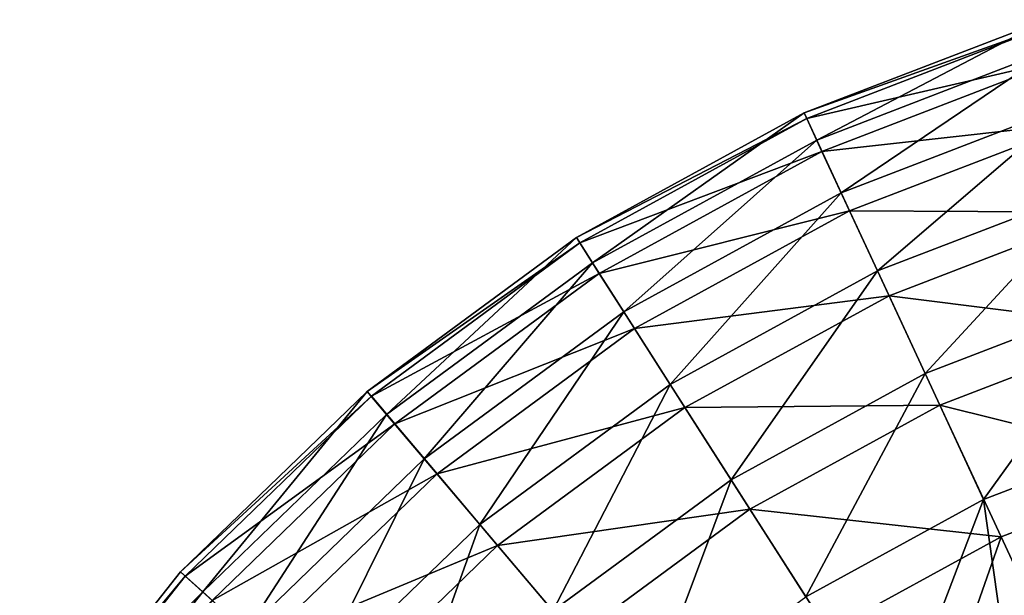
# Model space of a CAD drawing. Header units: millimetres. Extents: x 5 to 159, y 108 to 1015.
# Tile 28 of 250: x 104 to 119, y 164 to 173. Entities that reach past the tile are written whole.
import ezdxf

# ---------------------------------------------------------------- set-up
doc = ezdxf.new("R2010")
doc.units = ezdxf.units.MM
doc.header["$LTSCALE"] = 25.4
doc.layers.get('0').update_dxf_attribs({"true_color": 0xff5454})

# ---------------------------------------------------------------- blocks, each defined once
blk = doc.blocks.new('SPIDER-6792-9745.STL#2')
at = {"color": 7, "true_color": 0xffffff}
mesh = blk.add_polyface(dxfattribs=at)
corners = [(116.336, 171.361, 47.228), (119.922, 173.242, 42.749), (116.139, 171.785, 42.749), (120.061, 172.796, 47.228)]
mesh.append_faces([[corners[k] for k in face] for face in [(0, 1, 2), (1, 0, 3)]], dxfattribs={"vtx0": -1, "color": 7})
mesh = blk.add_polyface(dxfattribs=at)
corners = [(116.139, 171.785, 42.749), (119.951, 173.149, 39.058), (116.18, 171.696, 39.058), (119.922, 173.242, 42.749)]
mesh.append_faces([[corners[k] for k in face] for face in [(0, 1, 2), (1, 0, 3)]], dxfattribs={"vtx0": -1, "color": 7})
mesh = blk.add_polyface(dxfattribs=at)
corners = [(116.18, 171.696, 39.058), (120.119, 172.609, 35.41), (116.418, 171.184, 35.41), (119.951, 173.149, 39.058)]
mesh.append_faces([[corners[k] for k in face] for face in [(0, 1, 2), (1, 0, 3)]], dxfattribs={"vtx0": -1, "color": 7})
mesh = blk.add_polyface(dxfattribs=at)
corners = [(116.719, 170.535, 51.638), (120.061, 172.796, 47.228), (116.336, 171.361, 47.228), (120.331, 171.926, 51.638)]
mesh.append_faces([[corners[k] for k in face] for face in [(0, 1, 2), (1, 0, 3)]], dxfattribs={"vtx0": -1, "color": 7})
mesh = blk.add_polyface(dxfattribs=at)
corners = [(116.418, 171.184, 35.41), (120.422, 171.631, 31.862), (116.849, 170.255, 31.862), (120.119, 172.609, 35.41)]
mesh.append_faces([[corners[k] for k in face] for face in [(0, 1, 2), (1, 0, 3)]], dxfattribs={"vtx0": -1, "color": 7})
mesh = blk.add_polyface(dxfattribs=at)
corners = [(117.285, 169.315, 55.936), (120.331, 171.926, 51.638), (116.719, 170.535, 51.638), (120.729, 170.641, 55.936)]
mesh.append_faces([[corners[k] for k in face] for face in [(0, 1, 2), (1, 0, 3)]], dxfattribs={"vtx0": -1, "color": 7})
mesh = blk.add_polyface(dxfattribs=at)
corners = [(112.835, 169.443, 47.228), (116.139, 171.785, 42.749), (112.584, 169.837, 42.749), (116.336, 171.361, 47.228)]
mesh.append_faces([[corners[k] for k in face] for face in [(0, 1, 2), (1, 0, 3)]], dxfattribs={"vtx0": -1, "color": 7})
mesh = blk.add_polyface(dxfattribs=at)
corners = [(112.584, 169.837, 42.749), (116.18, 171.696, 39.058), (112.636, 169.754, 39.058), (116.139, 171.785, 42.749)]
mesh.append_faces([[corners[k] for k in face] for face in [(0, 1, 2), (1, 0, 3)]], dxfattribs={"vtx0": -1, "color": 7})
mesh = blk.add_polyface(dxfattribs=at)
corners = [(112.636, 169.754, 39.058), (116.418, 171.184, 35.41), (112.941, 169.278, 35.41), (116.18, 171.696, 39.058)]
mesh.append_faces([[corners[k] for k in face] for face in [(0, 1, 2), (1, 0, 3)]], dxfattribs={"vtx0": -1, "color": 7})
mesh = blk.add_polyface(dxfattribs=at)
corners = [(116.849, 170.255, 31.862), (120.856, 170.232, 28.473), (117.466, 168.926, 28.473), (120.422, 171.631, 31.862)]
mesh.append_faces([[corners[k] for k in face] for face in [(0, 1, 2), (1, 0, 3)]], dxfattribs={"vtx0": -1, "color": 7})
mesh = blk.add_polyface(dxfattribs=at)
corners = [(113.325, 168.675, 51.638), (116.336, 171.361, 47.228), (112.835, 169.443, 47.228), (116.719, 170.535, 51.638)]
mesh.append_faces([[corners[k] for k in face] for face in [(0, 1, 2), (1, 0, 3)]], dxfattribs={"vtx0": -1, "color": 7})
mesh = blk.add_polyface(dxfattribs=at)
corners = [(112.941, 169.278, 35.41), (116.849, 170.255, 31.862), (113.491, 168.415, 31.862), (116.418, 171.184, 35.41)]
mesh.append_faces([[corners[k] for k in face] for face in [(0, 1, 2), (1, 0, 3)]], dxfattribs={"vtx0": -1, "color": 7})
mesh = blk.add_polyface(dxfattribs=at)
corners = [(118.029, 167.713, 60.078), (120.729, 170.641, 55.936), (117.285, 169.315, 55.936), (121.253, 168.955, 60.078)]
mesh.append_faces([[corners[k] for k in face] for face in [(0, 1, 2), (1, 0, 3)]], dxfattribs={"vtx0": -1, "color": 7})
mesh = blk.add_polyface(dxfattribs=at)
corners = [(114.049, 167.541, 55.936), (116.719, 170.535, 51.638), (113.325, 168.675, 51.638), (117.285, 169.315, 55.936)]
mesh.append_faces([[corners[k] for k in face] for face in [(0, 1, 2), (1, 0, 3)]], dxfattribs={"vtx0": -1, "color": 7})
mesh = blk.add_polyface(dxfattribs=at)
corners = [(113.491, 168.415, 31.862), (117.466, 168.926, 28.473), (114.279, 167.18, 28.473), (116.849, 170.255, 31.862)]
mesh.append_faces([[corners[k] for k in face] for face in [(0, 1, 2), (1, 0, 3)]], dxfattribs={"vtx0": -1, "color": 7})
mesh = blk.add_polyface(dxfattribs=at)
corners = [(117.466, 168.926, 28.473), (121.414, 168.434, 25.297), (118.258, 167.218, 25.297), (120.856, 170.232, 28.473)]
mesh.append_faces([[corners[k] for k in face] for face in [(0, 1, 2), (1, 0, 3)]], dxfattribs={"vtx0": -1, "color": 7})
mesh = blk.add_polyface(dxfattribs=at)
corners = [(109.621, 167.075, 47.228), (112.584, 169.837, 42.749), (109.32, 167.432, 42.749), (112.835, 169.443, 47.228)]
mesh.append_faces([[corners[k] for k in face] for face in [(0, 1, 2), (1, 0, 3)]], dxfattribs={"vtx0": -1, "color": 7})
mesh = blk.add_polyface(dxfattribs=at)
corners = [(109.32, 167.432, 42.749), (112.636, 169.754, 39.058), (109.383, 167.357, 39.058), (112.584, 169.837, 42.749)]
mesh.append_faces([[corners[k] for k in face] for face in [(0, 1, 2), (1, 0, 3)]], dxfattribs={"vtx0": -1, "color": 7})
mesh = blk.add_polyface(dxfattribs=at)
corners = [(109.383, 167.357, 39.058), (112.941, 169.278, 35.41), (109.748, 166.925, 35.41), (112.636, 169.754, 39.058)]
mesh.append_faces([[corners[k] for k in face] for face in [(0, 1, 2), (1, 0, 3)]], dxfattribs={"vtx0": -1, "color": 7})
mesh = blk.add_polyface(dxfattribs=at)
corners = [(110.209, 166.379, 51.638), (112.835, 169.443, 47.228), (109.621, 167.075, 47.228), (113.325, 168.675, 51.638)]
mesh.append_faces([[corners[k] for k in face] for face in [(0, 1, 2), (1, 0, 3)]], dxfattribs={"vtx0": -1, "color": 7})
mesh = blk.add_polyface(dxfattribs=at)
corners = [(109.748, 166.925, 35.41), (113.491, 168.415, 31.862), (110.409, 166.144, 31.862), (112.941, 169.278, 35.41)]
mesh.append_faces([[corners[k] for k in face] for face in [(0, 1, 2), (1, 0, 3)]], dxfattribs={"vtx0": -1, "color": 7})
mesh = blk.add_polyface(dxfattribs=at)
corners = [(114.999, 166.053, 60.078), (117.285, 169.315, 55.936), (114.049, 167.541, 55.936), (118.029, 167.713, 60.078)]
mesh.append_faces([[corners[k] for k in face] for face in [(0, 1, 2), (1, 0, 3)]], dxfattribs={"vtx0": -1, "color": 7})
mesh = blk.add_polyface(dxfattribs=at)
corners = [(118.942, 165.745, 64.024), (121.253, 168.955, 60.078), (118.029, 167.713, 60.078), (121.895, 166.882, 64.024)]
mesh.append_faces([[corners[k] for k in face] for face in [(0, 1, 2), (1, 0, 3)]], dxfattribs={"vtx0": -1, "color": 7})
mesh = blk.add_polyface(dxfattribs=at)
corners = [(114.279, 167.18, 28.473), (118.258, 167.218, 25.297), (115.293, 165.593, 25.297), (117.466, 168.926, 28.473)]
mesh.append_faces([[corners[k] for k in face] for face in [(0, 1, 2), (1, 0, 3)]], dxfattribs={"vtx0": -1, "color": 7})
mesh = blk.add_polyface(dxfattribs=at)
corners = [(111.078, 165.352, 55.936), (113.325, 168.675, 51.638), (110.209, 166.379, 51.638), (114.049, 167.541, 55.936)]
mesh.append_faces([[corners[k] for k in face] for face in [(0, 1, 2), (1, 0, 3)]], dxfattribs={"vtx0": -1, "color": 7})
mesh = blk.add_polyface(dxfattribs=at)
corners = [(110.409, 166.144, 31.862), (114.279, 167.18, 28.473), (111.354, 165.025, 28.473), (113.491, 168.415, 31.862)]
mesh.append_faces([[corners[k] for k in face] for face in [(0, 1, 2), (1, 0, 3)]], dxfattribs={"vtx0": -1, "color": 7})
mesh = blk.add_polyface(dxfattribs=at)
corners = [(118.258, 167.218, 25.297), (122.087, 166.265, 22.385), (119.214, 165.159, 22.385), (121.414, 168.434, 25.297)]
mesh.append_faces([[corners[k] for k in face] for face in [(0, 1, 2), (1, 0, 3)]], dxfattribs={"vtx0": -1, "color": 7})
mesh = blk.add_polyface(dxfattribs=at)
corners = [(116.167, 164.224, 64.024), (118.029, 167.713, 60.078), (114.999, 166.053, 60.078), (118.942, 165.745, 64.024)]
mesh.append_faces([[corners[k] for k in face] for face in [(0, 1, 2), (1, 0, 3)]], dxfattribs={"vtx0": -1, "color": 7})
mesh = blk.add_polyface(dxfattribs=at)
corners = [(106.752, 164.3, 47.228), (109.32, 167.432, 42.749), (106.405, 164.613, 42.749), (109.621, 167.075, 47.228)]
mesh.append_faces([[corners[k] for k in face] for face in [(0, 1, 2), (1, 0, 3)]], dxfattribs={"vtx0": -1, "color": 7})
mesh = blk.add_polyface(dxfattribs=at)
corners = [(106.405, 164.613, 42.749), (109.383, 167.357, 39.058), (106.478, 164.548, 39.058), (109.32, 167.432, 42.749)]
mesh.append_faces([[corners[k] for k in face] for face in [(0, 1, 2), (1, 0, 3)]], dxfattribs={"vtx0": -1, "color": 7})
mesh = blk.add_polyface(dxfattribs=at)
corners = [(112.218, 164.004, 60.078), (114.049, 167.541, 55.936), (111.078, 165.352, 55.936), (114.999, 166.053, 60.078)]
mesh.append_faces([[corners[k] for k in face] for face in [(0, 1, 2), (1, 0, 3)]], dxfattribs={"vtx0": -1, "color": 7})
mesh = blk.add_polyface(dxfattribs=at)
corners = [(106.478, 164.548, 39.058), (109.748, 166.925, 35.41), (106.897, 164.168, 35.41), (109.383, 167.357, 39.058)]
mesh.append_faces([[corners[k] for k in face] for face in [(0, 1, 2), (1, 0, 3)]], dxfattribs={"vtx0": -1, "color": 7})
mesh = blk.add_polyface(dxfattribs=at)
corners = [(111.354, 165.025, 28.473), (115.293, 165.593, 25.297), (112.57, 163.587, 25.297), (114.279, 167.18, 28.473)]
mesh.append_faces([[corners[k] for k in face] for face in [(0, 1, 2), (1, 0, 3)]], dxfattribs={"vtx0": -1, "color": 7})
mesh = blk.add_polyface(dxfattribs=at)
corners = [(115.293, 165.593, 25.297), (119.214, 165.159, 22.385), (116.514, 163.679, 22.385), (118.258, 167.218, 25.297)]
mesh.append_faces([[corners[k] for k in face] for face in [(0, 1, 2), (1, 0, 3)]], dxfattribs={"vtx0": -1, "color": 7})
mesh = blk.add_polyface(dxfattribs=at)
corners = [(107.427, 163.689, 51.638), (109.621, 167.075, 47.228), (106.752, 164.3, 47.228), (110.209, 166.379, 51.638)]
mesh.append_faces([[corners[k] for k in face] for face in [(0, 1, 2), (1, 0, 3)]], dxfattribs={"vtx0": -1, "color": 7})
mesh = blk.add_polyface(dxfattribs=at)
corners = [(106.897, 164.168, 35.41), (110.409, 166.144, 31.862), (107.656, 163.482, 31.862), (109.748, 166.925, 35.41)]
mesh.append_faces([[corners[k] for k in face] for face in [(0, 1, 2), (1, 0, 3)]], dxfattribs={"vtx0": -1, "color": 7})
mesh = blk.add_polyface(dxfattribs=at)
corners = [(119.317, 163.091, 67.734), (121.895, 166.882, 64.024), (118.942, 165.745, 64.024)]
mesh.append_faces([[corners[k] for k in face] for face in [(0, 1, 2)]], dxfattribs={"color": 7})
mesh = blk.add_polyface(dxfattribs=at)
corners = [(108.425, 162.787, 55.936), (110.209, 166.379, 51.638), (107.427, 163.689, 51.638), (111.078, 165.352, 55.936)]
mesh.append_faces([[corners[k] for k in face] for face in [(0, 1, 2), (1, 0, 3)]], dxfattribs={"vtx0": -1, "color": 7})
mesh = blk.add_polyface(dxfattribs=at)
corners = [(122.087, 166.265, 22.385), (120.318, 162.781, 19.785), (119.214, 165.159, 22.385), (122.863, 163.761, 19.785)]
mesh.append_faces([[corners[k] for k in face] for face in [(0, 1, 2), (1, 0, 3)]], dxfattribs={"vtx0": -1, "color": 7})
mesh = blk.add_polyface(dxfattribs=at)
corners = [(107.656, 163.482, 31.862), (111.354, 165.025, 28.473), (108.743, 162.499, 28.473), (110.409, 166.144, 31.862)]
mesh.append_faces([[corners[k] for k in face] for face in [(0, 1, 2), (1, 0, 3)]], dxfattribs={"vtx0": -1, "color": 7})
mesh = blk.add_polyface(dxfattribs=at)
corners = [(113.619, 162.347, 64.024), (114.999, 166.053, 60.078), (112.218, 164.004, 60.078), (116.167, 164.224, 64.024)]
mesh.append_faces([[corners[k] for k in face] for face in [(0, 1, 2), (1, 0, 3)]], dxfattribs={"vtx0": -1, "color": 7})
mesh = blk.add_polyface(dxfattribs=at)
corners = [(117.539, 162.074, 67.734), (118.942, 165.745, 64.024), (116.167, 164.224, 64.024)]
mesh.append_faces([[corners[k] for k in face] for face in [(0, 1, 2)]], dxfattribs={"color": 7})
mesh = blk.add_polyface(dxfattribs=at)
corners = [(119.317, 163.091, 67.734), (118.942, 165.745, 64.024), (117.539, 162.074, 67.734)]
mesh.append_faces([[corners[k] for k in face] for face in [(0, 1, 2)]], dxfattribs={"color": 7})
mesh = blk.add_polyface(dxfattribs=at)
corners = [(112.57, 163.587, 25.297), (116.514, 163.679, 22.385), (114.036, 161.853, 22.385), (115.293, 165.593, 25.297)]
mesh.append_faces([[corners[k] for k in face] for face in [(0, 1, 2), (1, 0, 3)]], dxfattribs={"vtx0": -1, "color": 7})
at = {"color": 0}
mesh = blk.add_polyface(dxfattribs=at)
corners = [(108.117, 148.616, 85.111), (108.031, 140.325, 85.111), (107.666, 144.475, 85.111), (109.199, 136.326, 85.111), (109.367, 152.59, 85.111), (111.125, 132.632, 85.111), (111.369, 156.243, 85.111), (113.734, 129.385, 85.111), (114.045, 159.436, 85.111), (116.926, 126.709, 85.111), (117.292, 162.045, 85.111), (120.58, 124.708, 85.111), (120.986, 163.971, 85.111), (124.553, 123.457, 85.111), (124.984, 165.138, 85.111), (128.695, 123.006, 85.111), (129.134, 165.504, 85.111), (132.844, 123.372, 85.111), (133.275, 165.053, 85.111), (136.843, 124.54, 85.111), (137.249, 163.802, 85.111), (140.537, 126.465, 85.111), (140.902, 161.801, 85.111), (143.784, 129.074, 85.111), (144.095, 159.125, 85.111), (146.46, 132.267, 85.111), (146.704, 155.878, 85.111), (148.462, 135.92, 85.111), (148.63, 152.184, 85.111), (149.712, 139.894, 85.111), (149.798, 148.185, 85.111), (150.163, 144.035, 85.111)]
mesh.append_faces([[corners[k] for k in face] for face in [(0, 1, 2), (29, 30, 31)]], dxfattribs={"vtx0": -1, "color": 0})
mesh.append_faces([[corners[k] for k in face] for face in [(1, 0, 3), (3, 4, 5), (5, 6, 7), (7, 8, 9), (9, 10, 11), (11, 12, 13), (13, 14, 15), (15, 16, 17), (17, 18, 19), (19, 20, 21), (21, 22, 23), (23, 24, 25), (25, 26, 27), (27, 28, 29)]], dxfattribs={"vtx0": -1, "vtx1": -1, "color": 0})
mesh.append_faces([[corners[k] for k in face] for face in [(3, 0, 4), (5, 4, 6), (7, 6, 8), (9, 8, 10), (11, 10, 12), (13, 12, 14), (15, 14, 16), (17, 16, 18), (19, 18, 20), (21, 20, 22), (23, 22, 24), (25, 24, 26), (27, 26, 28), (29, 28, 30)]], dxfattribs={"vtx0": -1, "vtx2": -1, "color": 0})
at = {"color": 7, "true_color": 0xffffff}
mesh = blk.add_polyface(dxfattribs=at)
corners = [(109.735, 161.602, 60.078), (111.078, 165.352, 55.936), (108.425, 162.787, 55.936), (112.218, 164.004, 60.078)]
mesh.append_faces([[corners[k] for k in face] for face in [(0, 1, 2), (1, 0, 3)]], dxfattribs={"vtx0": -1, "color": 7})
mesh = blk.add_polyface(dxfattribs=at)
corners = [(119.214, 165.159, 22.385), (117.925, 161.47, 19.785), (116.514, 163.679, 22.385), (120.318, 162.781, 19.785)]
mesh.append_faces([[corners[k] for k in face] for face in [(0, 1, 2), (1, 0, 3)]], dxfattribs={"vtx0": -1, "color": 7})
mesh = blk.add_polyface(dxfattribs=at)
corners = [(108.743, 162.499, 28.473), (112.57, 163.587, 25.297), (110.139, 161.236, 25.297), (111.354, 165.025, 28.473)]
mesh.append_faces([[corners[k] for k in face] for face in [(0, 1, 2), (1, 0, 3)]], dxfattribs={"vtx0": -1, "color": 7})
mesh = blk.add_polyface(dxfattribs=at)
corners = [(106.752, 164.3, 47.228), (103.893, 161.431, 42.749), (104.278, 161.167, 47.228), (106.405, 164.613, 42.749)]
mesh.append_faces([[corners[k] for k in face] for face in [(0, 1, 2), (1, 0, 3)]], dxfattribs={"vtx0": -1, "color": 7})
mesh = blk.add_polyface(dxfattribs=at)
corners = [(103.893, 161.431, 42.749), (106.478, 164.548, 39.058), (103.973, 161.376, 39.058), (106.405, 164.613, 42.749)]
mesh.append_faces([[corners[k] for k in face] for face in [(0, 1, 2), (1, 0, 3)]], dxfattribs={"vtx0": -1, "color": 7})
mesh = blk.add_polyface(dxfattribs=at)
corners = [(103.973, 161.376, 39.058), (106.897, 164.168, 35.41), (104.439, 161.056, 35.41), (106.478, 164.548, 39.058)]
mesh.append_faces([[corners[k] for k in face] for face in [(0, 1, 2), (1, 0, 3)]], dxfattribs={"vtx0": -1, "color": 7})
mesh = blk.add_polyface(dxfattribs=at)
corners = [(107.427, 163.689, 51.638), (104.278, 161.167, 47.228), (105.029, 160.651, 51.638), (106.752, 164.3, 47.228)]
mesh.append_faces([[corners[k] for k in face] for face in [(0, 1, 2), (1, 0, 3)]], dxfattribs={"vtx0": -1, "color": 7})

msp = doc.modelspace()

# ---------------------------------------------------------------- block references
at = {"color": 250, "true_color": 0x262626}
msp.add_blockref('SPIDER-6792-9745.STL#2', (0, 0), dxfattribs=at)

doc.saveas('drawing.dxf')
